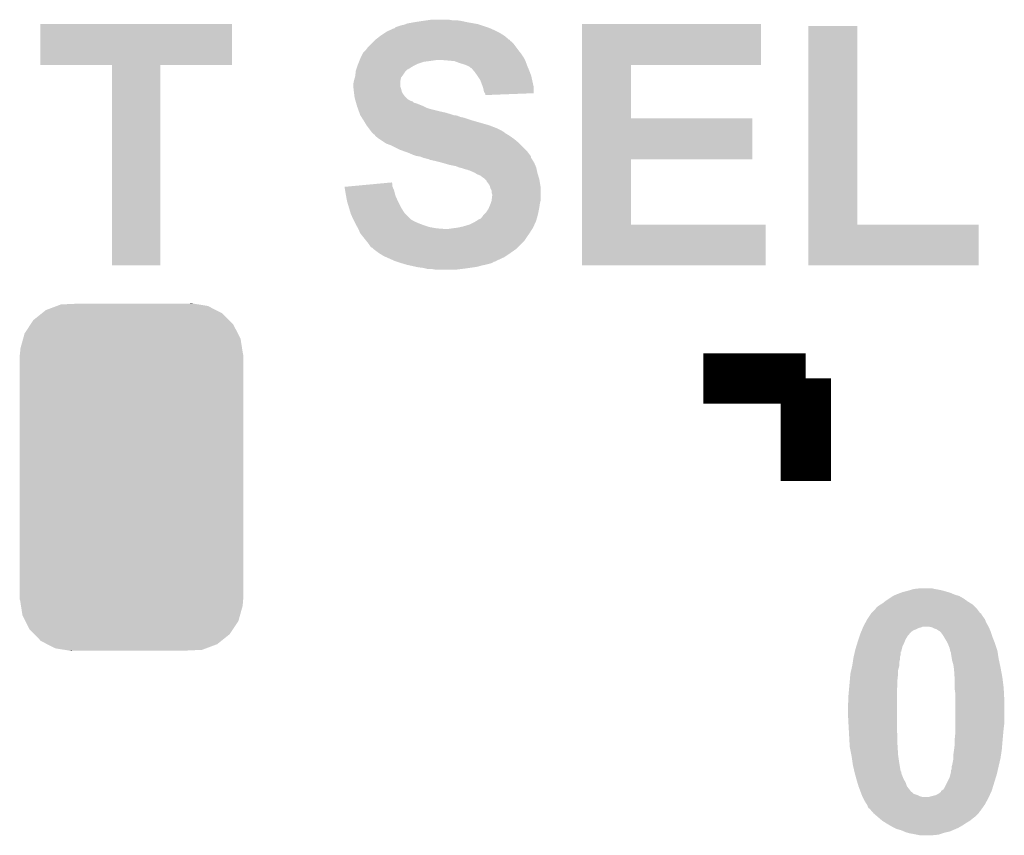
# Model space of a CAD drawing. Extents: x -1.3 to 24.2, y -3.9 to 53.4.
# Tile 22 of 45: x 7.5 to 11.5, y 19.7 to 23. Entities that reach past the tile are written whole.
import ezdxf

# ---------------------------------------------------------------- set-up
doc = ezdxf.new("R2010")
doc.units = 0
doc.layers.get('0').update_dxf_attribs({"linetype": 'CONTINUOUS'})
doc.layers.add('LTE_IOT_24_CLICK_V101_GTO', color=11, linetype='CONTINUOUS')
doc.layers.add('LTE_IOT_24_CLICK_V101_GTS', color=8, linetype='CONTINUOUS')

# ---------------------------------------------------------------- blocks, each defined once
blk = doc.blocks.new('CUSTOM_172')
for points in [[(-0.346054, 0.675314), (-0.301568, 0.692038), (0.3409, 0.675314), (0.308224, 0.692038)], [(-0.301568, 0.692038), (-0.285532, 0.698066), (0.308224, 0.692038), (0.27075, 0.698066)], [(-0.285532, 0.698066), (-0.220944, 0.70104), (0.27075, 0.698066), (0.25226, 0.70104)], [(0.220944, 0.70104), (0.244388, 0.702306), (0.25226, 0.70104), (0.244388, 0.702306)], [(-0.396604, 0.634998), (-0.362024, 0.662578), (0.39329, 0.634998), (0.365782, 0.662578)], [(-0.362024, 0.662578), (-0.346054, 0.675314), (0.365782, 0.662578), (0.3409, 0.675314)], [(-0.432252, 0.581054), (-0.408632, 0.616798), (0.42962, 0.581054), (0.411442, 0.616798)], [(-0.408632, 0.616798), (-0.396604, 0.634998), (0.411442, 0.616798), (0.39329, 0.634998)], [(-0.449518, 0.518744), (-0.438318, 0.559164), (0.447144, 0.518744), (0.44075, 0.559164)], [(-0.438318, 0.559164), (-0.432252, 0.581054), (0.44075, 0.559164), (0.42962, 0.581054)], [(-0.45085, 0.4953), (-0.449518, 0.518744), (0.45085, 0.4953), (0.447144, 0.518744)], [(-0.45212, -0.4953), (-0.45212, 0.4953), (0.45212, -0.4953), (0.45212, 0.4953)], [(-0.447142, -0.51874), (-0.45085, -0.4953), (0.449518, -0.51874), (0.45085, -0.4953)], [(-0.440752, -0.559164), (-0.447142, -0.51874), (0.438316, -0.559164), (0.449518, -0.51874)], [(-0.429622, -0.58105), (-0.440752, -0.559164), (0.432254, -0.58105), (0.438316, -0.559164)], [(-0.411444, -0.616798), (-0.429622, -0.58105), (0.40863, -0.616798), (0.432254, -0.58105)], [(-0.393292, -0.634996), (-0.411444, -0.616798), (0.396606, -0.634996), (0.40863, -0.616798)], [(-0.365784, -0.662578), (-0.393292, -0.634996), (0.362022, -0.662578), (0.396606, -0.634996)], [(-0.340906, -0.675312), (-0.365784, -0.662578), (0.346056, -0.675312), (0.362022, -0.662578)], [(-0.308228, -0.69204), (-0.340906, -0.675312), (0.301562, -0.69204), (0.346056, -0.675312)], [(-0.270764, -0.698066), (-0.308228, -0.69204), (0.285534, -0.698066), (0.301562, -0.69204)], [(-0.252274, -0.70104), (-0.270764, -0.698066), (0.220944, -0.70104), (0.285534, -0.698066)], [(-0.244392, -0.702308), (-0.252274, -0.70104), (-0.244392, -0.702308), (-0.220944, -0.70104)]]:
    blk.add_solid(points)

msp = doc.modelspace()

# ---------------------------------------------------------------- linework, layer by layer
at = {"layer": 'LTE_IOT_24_CLICK_V101_GTO', "const_width": 0.2032}
for points in [[(10.2362, 21.5138), (10.65022, 21.5138)], [(10.65022, 21.09978), (10.65022, 21.5138)]]:
    msp.add_lwpolyline(points, dxfattribs=at)
at = {"layer": 'LTE_IOT_24_CLICK_V101_GTO'}
for points in [[(7.5565, 22.781284), (7.556522, 22.946336), (8.331176, 22.781284), (8.3312, 22.946336)], [(7.556522, 22.946336), (7.556524, 22.94636), (8.3312, 22.946336), (7.556524, 22.94636)], [(8.967216, 22.92096), (8.983984, 22.92858), (9.39292, 22.92096), (9.375774, 22.92858)], [(8.983984, 22.92858), (8.986526, 22.928586), (9.375774, 22.92858), (9.37576, 22.928586)], [(8.986526, 22.928586), (8.98906, 22.93112), (9.37576, 22.928586), (9.370058, 22.93112)], [(8.98906, 22.93112), (8.991604, 22.93366), (9.370058, 22.93112), (9.362438, 22.93366)], [(8.991604, 22.93366), (9.014462, 22.94128), (9.362438, 22.93366), (9.339578, 22.94128)], [(9.014462, 22.94128), (9.027162, 22.943822), (9.339578, 22.94128), (9.331952, 22.943822)], [(9.027162, 22.943822), (9.033504, 22.946358), (9.331952, 22.943822), (9.324342, 22.946358)], [(9.033504, 22.946358), (9.039862, 22.9489), (9.324342, 22.946358), (9.309942, 22.9489)], [(9.039862, 22.9489), (9.0678, 22.95398), (9.309942, 22.9489), (9.28116, 22.95398)], [(9.0678, 22.95398), (9.10082, 22.95906), (9.28116, 22.95398), (9.258298, 22.95906)], [(9.10082, 22.95906), (9.1186, 22.9616), (9.258298, 22.95906), (9.24052, 22.9616)], [(9.1186, 22.9616), (9.136382, 22.96414), (9.222742, 22.9616), (9.207498, 22.96414)], [(9.745998, 22.78126), (9.746002, 22.946336), (10.469856, 22.78126), (10.46988, 22.946336)], [(9.746002, 22.946336), (9.746004, 22.94636), (10.46988, 22.946336), (9.746004, 22.94636)], [(10.660384, 22.1361), (10.660402, 22.938716), (10.858524, 22.1361), (10.8585, 22.938716)], [(10.660402, 22.938716), (10.660404, 22.93874), (10.8585, 22.938716), (10.660404, 22.93874)], [(8.910322, 22.88286), (8.929914, 22.8981), (9.451344, 22.88286), (9.433562, 22.8981)], [(8.929914, 22.8981), (8.93318, 22.90064), (9.433562, 22.8981), (9.429498, 22.90064)], [(8.93318, 22.90064), (8.948418, 22.9108), (9.429498, 22.90064), (9.413238, 22.9108)], [(8.948418, 22.9108), (8.956038, 22.91588), (9.413238, 22.9108), (9.40308, 22.91588)], [(8.956038, 22.91588), (8.967216, 22.92096), (9.40308, 22.91588), (9.39292, 22.92096)], [(8.87222, 22.842222), (8.879842, 22.85238), (9.487534, 22.842222), (9.479916, 22.85238)], [(8.879842, 22.85238), (8.89762, 22.870158), (9.479916, 22.85238), (9.46658, 22.870158)], [(8.89762, 22.870158), (8.9027, 22.875238), (9.46658, 22.870158), (9.461498, 22.875238)], [(8.9027, 22.875238), (8.905242, 22.87778), (9.461498, 22.875238), (9.456426, 22.87778)], [(8.905242, 22.87778), (8.910306, 22.882844), (9.456426, 22.87778), (9.453886, 22.882844)], [(8.910306, 22.882844), (8.910322, 22.88286), (9.453886, 22.882844), (9.451344, 22.88286)], [(8.847328, 22.80158), (8.84936, 22.80666), (9.51484, 22.80158), (9.5123, 22.80666)], [(8.84936, 22.80666), (8.851898, 22.811738), (9.5123, 22.80666), (9.50976, 22.811738)], [(8.851898, 22.811738), (8.859522, 22.82698), (9.50976, 22.811738), (9.4996, 22.82698)], [(8.859522, 22.82698), (8.862062, 22.832058), (9.4996, 22.82698), (9.495538, 22.832058)], [(8.862062, 22.832058), (8.869678, 22.83968), (9.495538, 22.832058), (9.48944, 22.83968)], [(8.869678, 22.83968), (8.87222, 22.842222), (9.48944, 22.83968), (9.487534, 22.842222)], [(7.846036, 22.78126), (7.5565, 22.781284), (8.331176, 22.78126), (8.331176, 22.781284)], [(7.846038, 22.781236), (7.846036, 22.78126), (8.04164, 22.781236), (8.331176, 22.78126)], [(7.84606, 21.971024), (7.846038, 22.781236), (8.041616, 21.971024), (8.04164, 22.781236)], [(8.833274, 22.76348), (8.837506, 22.77618), (9.042398, 22.76348), (9.062722, 22.77618)], [(8.837506, 22.77618), (8.8392, 22.78126), (9.062722, 22.77618), (9.07288, 22.78126)], [(8.8392, 22.78126), (8.841232, 22.78634), (9.07288, 22.78126), (9.08304, 22.78634)], [(8.841232, 22.78634), (8.844278, 22.793958), (9.08304, 22.78634), (9.105898, 22.793958)], [(8.844278, 22.793958), (8.845296, 22.7965), (9.105898, 22.793958), (9.12622, 22.7965)], [(8.845296, 22.7965), (8.847328, 22.80158), (9.12622, 22.7965), (9.16178, 22.80158)], [(9.20496, 22.79904), (9.174482, 22.80158), (9.51611, 22.79904), (9.51484, 22.80158)], [(9.230358, 22.7965), (9.20496, 22.79904), (9.51738, 22.7965), (9.51611, 22.79904)], [(9.25068, 22.78888), (9.230358, 22.7965), (9.520238, 22.78888), (9.51738, 22.7965)], [(9.26846, 22.783802), (9.25068, 22.78888), (9.522142, 22.783802), (9.520238, 22.78888)], [(9.28116, 22.77872), (9.26846, 22.783802), (9.524048, 22.77872), (9.522142, 22.783802)], [(9.28624, 22.77618), (9.28116, 22.77872), (9.525, 22.77618), (9.524048, 22.77872)], [(9.291316, 22.773642), (9.28624, 22.77618), (9.526088, 22.773642), (9.525, 22.77618)], [(9.296394, 22.768566), (9.291316, 22.773642), (9.528264, 22.768566), (9.526088, 22.773642)], [(9.298934, 22.76856), (9.296394, 22.768566), (9.528266, 22.76856), (9.528264, 22.768566)], [(9.307406, 22.7584), (9.298934, 22.76856), (9.53262, 22.7584), (9.528266, 22.76856)], [(9.745994, 22.56536), (9.745998, 22.781236), (9.944124, 22.56536), (9.9441, 22.781236)], [(9.745998, 22.781236), (9.745998, 22.78126), (9.9441, 22.781236), (10.469856, 22.78126)], [(8.82396, 22.71776), (8.827588, 22.73046), (9.01192, 22.71776), (9.014458, 22.73046)], [(8.827588, 22.73046), (8.82904, 22.735542), (9.014458, 22.73046), (9.01827, 22.735542)], [(8.82904, 22.735542), (8.829604, 22.74062), (9.01827, 22.735542), (9.02208, 22.74062)], [(8.829604, 22.74062), (8.831298, 22.75586), (9.02208, 22.74062), (9.03224, 22.75586)], [(8.831298, 22.75586), (8.831582, 22.758402), (9.03224, 22.75586), (9.034782, 22.758402)], [(8.831582, 22.758402), (8.833272, 22.763474), (9.034782, 22.758402), (9.039854, 22.763474)], [(8.833272, 22.763474), (8.833274, 22.76348), (9.039854, 22.763474), (9.042398, 22.76348)], [(9.31164, 22.75332), (9.307406, 22.7584), (9.534526, 22.75332), (9.53262, 22.7584)], [(9.322528, 22.738078), (9.31164, 22.75332), (9.54024, 22.738078), (9.534526, 22.75332)], [(9.32434, 22.73554), (9.322528, 22.738078), (9.540804, 22.73554), (9.54024, 22.738078)], [(9.334498, 22.720302), (9.32434, 22.73554), (9.544192, 22.720302), (9.540804, 22.73554)], [(8.82142, 22.705062), (8.823958, 22.717758), (9.011922, 22.705062), (9.01192, 22.717758)], [(8.82142, 22.692362), (8.82142, 22.705062), (9.011922, 22.692362), (9.011922, 22.705062)], [(8.821422, 22.692358), (8.82142, 22.692362), (9.011922, 22.692358), (9.011922, 22.692362)], [(8.822268, 22.68474), (8.821422, 22.692358), (9.014458, 22.68474), (9.011922, 22.692358)], [(8.823958, 22.717758), (8.82396, 22.71776), (9.01192, 22.717758), (9.01192, 22.71776)], [(9.34212, 22.69998), (9.334498, 22.720302), (9.548708, 22.69998), (9.544192, 22.720302)], [(9.34466, 22.692358), (9.34212, 22.69998), (9.5504, 22.692358), (9.548708, 22.69998)], [(9.347198, 22.68474), (9.34466, 22.692358), (9.550392, 22.68474), (9.5504, 22.692358)], [(8.823396, 22.674578), (8.822268, 22.68474), (9.017, 22.674578), (9.014458, 22.68474)], [(8.82396, 22.6695), (8.823396, 22.674578), (9.019542, 22.6695), (9.017, 22.674578)], [(8.824596, 22.664422), (8.82396, 22.6695), (9.022082, 22.664422), (9.019542, 22.6695)], [(8.825866, 22.65426), (8.824596, 22.664422), (9.029702, 22.65426), (9.022082, 22.664422)], [(8.8265, 22.649182), (8.825866, 22.65426), (9.03478, 22.649182), (9.029702, 22.65426)], [(8.827954, 22.6441), (8.8265, 22.649182), (9.03986, 22.6441), (9.03478, 22.649182)], [(9.349738, 22.67204), (9.347198, 22.68474), (9.55038, 22.67204), (9.550392, 22.68474)], [(9.353128, 22.66696), (9.349738, 22.67204), (9.550376, 22.66696), (9.55038, 22.67204)], [(9.354816, 22.664426), (9.353128, 22.66696), (9.485138, 22.664426), (9.550376, 22.66696)], [(9.35482, 22.659364), (9.354816, 22.664426), (9.35482, 22.659364), (9.485138, 22.664426)], [(8.829404, 22.63902), (8.827954, 22.6441), (9.047482, 22.63902), (9.03986, 22.6441)], [(8.83013, 22.63648), (8.829404, 22.63902), (9.052562, 22.63648), (9.047482, 22.63902)], [(8.830858, 22.633936), (8.83013, 22.63648), (9.06018, 22.633936), (9.052562, 22.63648)], [(8.832308, 22.628858), (8.830858, 22.633936), (9.065266, 22.628858), (9.06018, 22.633936)], [(8.833034, 22.626318), (8.832308, 22.628858), (9.075422, 22.626318), (9.065266, 22.628858)], [(8.835938, 22.61616), (8.833034, 22.626318), (9.10082, 22.61616), (9.075422, 22.626318)], [(8.836662, 22.61362), (8.835938, 22.61616), (9.105902, 22.61362), (9.10082, 22.61616)], [(8.838476, 22.60854), (8.836662, 22.61362), (9.116062, 22.60854), (9.105902, 22.61362)], [(8.84029, 22.603462), (8.838476, 22.60854), (9.1313, 22.603462), (9.116062, 22.60854)], [(8.843918, 22.5933), (8.84029, 22.603462), (9.17194, 22.5933), (9.1313, 22.603462)], [(8.845732, 22.58822), (8.843918, 22.5933), (9.194798, 22.58822), (9.17194, 22.5933)], [(8.848454, 22.5806), (8.845732, 22.58822), (9.2202, 22.5806), (9.194798, 22.58822)], [(8.84936, 22.57806), (8.848454, 22.5806), (9.227824, 22.57806), (9.2202, 22.5806)], [(8.84936, 22.578058), (8.84936, 22.57806), (9.23291, 22.578058), (9.232902, 22.57806)], [(8.850978, 22.575518), (8.84936, 22.578058), (9.243062, 22.575518), (9.23291, 22.578058)], [(8.85421, 22.57044), (8.850978, 22.575518), (9.255762, 22.57044), (9.243062, 22.575518)], [(8.855826, 22.567898), (8.85421, 22.57044), (9.26846, 22.567898), (9.255762, 22.57044)], [(8.862292, 22.55774), (8.855826, 22.567898), (9.29894, 22.55774), (9.26846, 22.567898)], [(8.86714, 22.55012), (8.862292, 22.55774), (9.325614, 22.55012), (9.29894, 22.55774)], [(8.874758, 22.537422), (8.86714, 22.55012), (9.37006, 22.537422), (9.325614, 22.55012)], [(8.884286, 22.52472), (8.874758, 22.537422), (9.40308, 22.52472), (9.37006, 22.537422)], [(9.74599, 22.40026), (9.745994, 22.565336), (10.434296, 22.40026), (10.43432, 22.565336)], [(9.745994, 22.565336), (9.745994, 22.56536), (10.43432, 22.565336), (9.944124, 22.56536)], [(8.890002, 22.5171), (8.884286, 22.52472), (9.418318, 22.5171), (9.40308, 22.52472)], [(8.895718, 22.50948), (8.890002, 22.5171), (9.431022, 22.50948), (9.418318, 22.5171)], [(8.895736, 22.509456), (8.895718, 22.50948), (9.43356, 22.509456), (9.431022, 22.50948)], [(8.89762, 22.506942), (8.895736, 22.509456), (9.433568, 22.506942), (9.43356, 22.509456)], [(8.897626, 22.506938), (8.89762, 22.506942), (9.433568, 22.506938), (9.433568, 22.506942)], [(8.902702, 22.501862), (8.897626, 22.506938), (9.441176, 22.501862), (9.433568, 22.506938)], [(8.902706, 22.50186), (8.902702, 22.501862), (9.441178, 22.50186), (9.441176, 22.501862)], [(8.907774, 22.49932), (8.902706, 22.50186), (9.445414, 22.49932), (9.441178, 22.50186)], [(8.910318, 22.494244), (8.907774, 22.49932), (9.453878, 22.494244), (9.445414, 22.49932)], [(8.910322, 22.494242), (8.910318, 22.494244), (9.45388, 22.494242), (9.453878, 22.494244)], [(8.92302, 22.48408), (8.910322, 22.494242), (9.468106, 22.48408), (9.45388, 22.494242)], [(8.926832, 22.48154), (8.92302, 22.48408), (9.47166, 22.48154), (9.468106, 22.48408)], [(8.945878, 22.468842), (8.926832, 22.48154), (9.486898, 22.468842), (9.47166, 22.48154)], [(8.953498, 22.463762), (8.945878, 22.468842), (9.491978, 22.463762), (9.486898, 22.468842)], [(8.97382, 22.45614), (8.953498, 22.463762), (9.4996, 22.45614), (9.491978, 22.463762)], [(9.00938, 22.43836), (8.97382, 22.45614), (9.51738, 22.43836), (9.4996, 22.45614)], [(9.030722, 22.430738), (9.00938, 22.43836), (9.525, 22.430738), (9.51738, 22.43836)], [(9.04494, 22.42566), (9.030722, 22.430738), (9.52881, 22.42566), (9.525, 22.430738)], [(9.062722, 22.41804), (9.04494, 22.42566), (9.534524, 22.41804), (9.52881, 22.42566)], [(9.077958, 22.412962), (9.062722, 22.41804), (9.538332, 22.412962), (9.534524, 22.41804)], [(9.093198, 22.41042), (9.077958, 22.412962), (9.54024, 22.41042), (9.538332, 22.412962)], [(9.093204, 22.410418), (9.093198, 22.41042), (9.54024, 22.410418), (9.54024, 22.41042)], [(9.105898, 22.405342), (9.093204, 22.410418), (9.540244, 22.405342), (9.54024, 22.410418)], [(9.10593, 22.405334), (9.105898, 22.405342), (9.540244, 22.405334), (9.540244, 22.405342)], [(9.126218, 22.400262), (9.10593, 22.405334), (9.543628, 22.400262), (9.540244, 22.405334)], [(9.131296, 22.397722), (9.126218, 22.400262), (9.54532, 22.397722), (9.543628, 22.400262)], [(9.131298, 22.39772), (9.131296, 22.397722), (9.545322, 22.39772), (9.54532, 22.397722)], [(9.15416, 22.39264), (9.131298, 22.39772), (9.54837, 22.39264), (9.545322, 22.39772)], [(9.17448, 22.38756), (9.15416, 22.39264), (9.551416, 22.38756), (9.54837, 22.39264)], [(9.183378, 22.385018), (9.17448, 22.38756), (9.55294, 22.385018), (9.551416, 22.38756)], [(9.21004, 22.3774), (9.183378, 22.385018), (9.556206, 22.3774), (9.55294, 22.385018)], [(9.235438, 22.37232), (9.21004, 22.3774), (9.558382, 22.37232), (9.556206, 22.3774)], [(9.248138, 22.367242), (9.235438, 22.37232), (9.56056, 22.367242), (9.558382, 22.37232)], [(9.745984, 22.1361), (9.74599, 22.400236), (9.944124, 22.1361), (9.9441, 22.400236)], [(9.74599, 22.400236), (9.74599, 22.40026), (9.9441, 22.400236), (10.434296, 22.40026)], [(9.248154, 22.367238), (9.248138, 22.367242), (9.56056, 22.367238), (9.56056, 22.367242)], [(9.2583, 22.364698), (9.248154, 22.367238), (9.561126, 22.364698), (9.56056, 22.367238)], [(9.273542, 22.35962), (9.2583, 22.364698), (9.562254, 22.35962), (9.561126, 22.364698)], [(9.283698, 22.357082), (9.273542, 22.35962), (9.562818, 22.357082), (9.562254, 22.35962)], [(9.288776, 22.354542), (9.283698, 22.357082), (9.563382, 22.354542), (9.562818, 22.357082)], [(9.291316, 22.35454), (9.288776, 22.354542), (9.563384, 22.35454), (9.563382, 22.354542)], [(9.309098, 22.34692), (9.291316, 22.35454), (9.565076, 22.34692), (9.563384, 22.35454)], [(9.313328, 22.344382), (9.309098, 22.34692), (9.56564, 22.344382), (9.565076, 22.34692)], [(9.321798, 22.3393), (9.313328, 22.344382), (9.567166, 22.3393), (9.56564, 22.344382)], [(9.334502, 22.33422), (9.321798, 22.3393), (9.56869, 22.33422), (9.567166, 22.3393)], [(9.34466, 22.3266), (9.334502, 22.33422), (9.570976, 22.3266), (9.56869, 22.33422)], [(8.785882, 22.288498), (8.813096, 22.291036), (8.97999, 22.288498), (8.978902, 22.291036)], [(8.813096, 22.291036), (8.922042, 22.301196), (8.978902, 22.291036), (8.9789, 22.301196)], [(8.922042, 22.301196), (8.976366, 22.306262), (8.9789, 22.301196), (8.976366, 22.306262)], [(9.35228, 22.32152), (9.34466, 22.3266), (9.5725, 22.32152), (9.570976, 22.3266)], [(9.35482, 22.31898), (9.35228, 22.32152), (9.57326, 22.31898), (9.5725, 22.32152)], [(9.359894, 22.313906), (9.35482, 22.31898), (9.574106, 22.313906), (9.57326, 22.31898)], [(9.3599, 22.311362), (9.359894, 22.313906), (9.57453, 22.311362), (9.574106, 22.313906)], [(9.36752, 22.3012), (9.3599, 22.311362), (9.576224, 22.3012), (9.57453, 22.311362)], [(9.372598, 22.293584), (9.36752, 22.3012), (9.577494, 22.293584), (9.576224, 22.3012)], [(9.37387, 22.288498), (9.372598, 22.293584), (9.57834, 22.288498), (9.577494, 22.293584)], [(8.788412, 22.273258), (8.785882, 22.288498), (8.98652, 22.273258), (8.97999, 22.288498)], [(8.79094, 22.25802), (8.788412, 22.273258), (8.99033, 22.25802), (8.98652, 22.273258)], [(8.791864, 22.252938), (8.79094, 22.25802), (8.9916, 22.252938), (8.99033, 22.25802)], [(8.79602, 22.23008), (8.791864, 22.252938), (9.00176, 22.23008), (8.9916, 22.252938)], [(9.375138, 22.283422), (9.37387, 22.288498), (9.57834, 22.283422), (9.57834, 22.288498)], [(9.380218, 22.273264), (9.375138, 22.283422), (9.57834, 22.273264), (9.57834, 22.283422)], [(9.38022, 22.265644), (9.380218, 22.273264), (9.57834, 22.265644), (9.57834, 22.273264)], [(9.382758, 22.258022), (9.38022, 22.265644), (9.57834, 22.258022), (9.57834, 22.265644)], [(9.38022, 22.232622), (9.38276, 22.252942), (9.57834, 22.232622), (9.57834, 22.252942)], [(9.38276, 22.252942), (9.382758, 22.258022), (9.57834, 22.252942), (9.57834, 22.258022)], [(8.80364, 22.204682), (8.79602, 22.23008), (9.01446, 22.204682), (9.00176, 22.23008)], [(9.369698, 22.204682), (9.37514, 22.21738), (9.57326, 22.204682), (9.575074, 22.21738)], [(9.37514, 22.21738), (9.376832, 22.222458), (9.575074, 22.21738), (9.5758, 22.222458)], [(9.376832, 22.222458), (9.380218, 22.232618), (9.5758, 22.222458), (9.57834, 22.232618)], [(9.380218, 22.232618), (9.38022, 22.232622), (9.57834, 22.232618), (9.57834, 22.232622)], [(8.809736, 22.184358), (8.80364, 22.204682), (9.027162, 22.184358), (9.01446, 22.204682)], [(8.811258, 22.17928), (8.809736, 22.184358), (9.03224, 22.17928), (9.027162, 22.184358)], [(8.82142, 22.15642), (8.811258, 22.17928), (9.0551, 22.15642), (9.03224, 22.17928)], [(9.34212, 22.16658), (9.347202, 22.174202), (9.564716, 22.16658), (9.566794, 22.174202)], [(9.347202, 22.174202), (9.35228, 22.17928), (9.566794, 22.174202), (9.56818, 22.17928)], [(9.35228, 22.17928), (9.35736, 22.18436), (9.56818, 22.17928), (9.569194, 22.18436)], [(9.35736, 22.18436), (9.36752, 22.199598), (9.569194, 22.18436), (9.572242, 22.199598)], [(9.36752, 22.199598), (9.369698, 22.204682), (9.572242, 22.199598), (9.57326, 22.204682)], [(8.821422, 22.156418), (8.82142, 22.15642), (9.055102, 22.156418), (9.0551, 22.15642)], [(8.82523, 22.1488), (8.821422, 22.156418), (9.067802, 22.1488), (9.055102, 22.156418)], [(8.82904, 22.14118), (8.82523, 22.1488), (9.08558, 22.14118), (9.067802, 22.1488)], [(8.83158, 22.1361), (8.82904, 22.14118), (9.099128, 22.1361), (9.08558, 22.14118)], [(8.833032, 22.13356), (8.83158, 22.1361), (9.1059, 22.13356), (9.099128, 22.1361)], [(8.837388, 22.12594), (8.833032, 22.13356), (9.12876, 22.12594), (9.1059, 22.13356)], [(9.265918, 22.12848), (9.29132, 22.1361), (9.550166, 22.12848), (9.553632, 22.1361)], [(9.29132, 22.1361), (9.311638, 22.14626), (9.553632, 22.1361), (9.55825, 22.14626)], [(9.311638, 22.14626), (9.319764, 22.151338), (9.55825, 22.14626), (9.56056, 22.151338)], [(9.319764, 22.151338), (9.331962, 22.15896), (9.56056, 22.151338), (9.562638, 22.15896)], [(9.331962, 22.15896), (9.334506, 22.158966), (9.562638, 22.15896), (9.56264, 22.158966)], [(9.334506, 22.158966), (9.34212, 22.16658), (9.56264, 22.158966), (9.564716, 22.16658)], [(9.74598, 21.971024), (9.745984, 22.136076), (10.487636, 21.971024), (10.48766, 22.136076)], [(9.745984, 22.136076), (9.745984, 22.1361), (10.48766, 22.136076), (9.944124, 22.1361)], [(10.66038, 21.971024), (10.660384, 22.136076), (11.348696, 21.971024), (11.34872, 22.136076)], [(10.660384, 22.136076), (10.660384, 22.1361), (11.34872, 22.136076), (10.858524, 22.1361)], [(8.84029, 22.12086), (8.837388, 22.12594), (9.1567, 22.12086), (9.12876, 22.12594)], [(8.84174, 22.118322), (8.84029, 22.12086), (9.189694, 22.118322), (9.1567, 22.12086)], [(8.841742, 22.11832), (8.84174, 22.118322), (9.189718, 22.11832), (9.189694, 22.118322)], [(8.84936, 22.100542), (8.841742, 22.11832), (9.533312, 22.100542), (9.544624, 22.11832)], [(8.853428, 22.095458), (8.84936, 22.100542), (9.530078, 22.095458), (9.533312, 22.100542)], [(8.855458, 22.09292), (8.853428, 22.095458), (9.52754, 22.09292), (9.530078, 22.095458)], [(8.873746, 22.070058), (8.855458, 22.09292), (9.512298, 22.070058), (9.52754, 22.09292)], [(9.20496, 22.11832), (9.22274, 22.12086), (9.544624, 22.11832), (9.54624, 22.12086)], [(9.22274, 22.12086), (9.243058, 22.1234), (9.54624, 22.12086), (9.547858, 22.1234)], [(9.243058, 22.1234), (9.265918, 22.12848), (9.547858, 22.1234), (9.550166, 22.12848)], [(8.87984, 22.06244), (8.873746, 22.070058), (9.50468, 22.06244), (9.512298, 22.070058)], [(8.88746, 22.05228), (8.87984, 22.06244), (9.49452, 22.05228), (9.50468, 22.06244)], [(8.892542, 22.044664), (8.88746, 22.05228), (9.486904, 22.044664), (9.49452, 22.05228)], [(8.897616, 22.042122), (8.892542, 22.044664), (9.484362, 22.042122), (9.486904, 22.044664)], [(8.9027, 22.037042), (8.897616, 22.042122), (9.479282, 22.037042), (9.484362, 22.042122)], [(8.902704, 22.03704), (8.9027, 22.037042), (9.47928, 22.03704), (9.479282, 22.037042)], [(8.923022, 22.0218), (8.902704, 22.03704), (9.457508, 22.0218), (9.47928, 22.03704)], [(8.927088, 22.01926), (8.923022, 22.0218), (9.45388, 22.01926), (9.457508, 22.0218)], [(8.94334, 22.009102), (8.927088, 22.01926), (9.438644, 22.009102), (9.45388, 22.01926)], [(8.041616, 21.971), (7.84606, 21.971024), (8.041616, 21.971), (8.041616, 21.971024)], [(8.954774, 22.00402), (8.94334, 22.009102), (9.431022, 22.00402), (9.438644, 22.009102)], [(8.989062, 21.98878), (8.954774, 22.00402), (9.398006, 21.98878), (9.431022, 22.00402)], [(8.989068, 21.988778), (8.989062, 21.98878), (9.398002, 21.988778), (9.398006, 21.98878)], [(8.996682, 21.98624), (8.989068, 21.988778), (9.395456, 21.98624), (9.398002, 21.988778)], [(8.996694, 21.986236), (8.996682, 21.98624), (9.390374, 21.986236), (9.395456, 21.98624)], [(9.01192, 21.98116), (8.996694, 21.986236), (9.382762, 21.98116), (9.390374, 21.986236)], [(9.020382, 21.978622), (9.01192, 21.98116), (9.37514, 21.978622), (9.382762, 21.98116)], [(9.037322, 21.97354), (9.020382, 21.978622), (9.35482, 21.97354), (9.37514, 21.978622)], [(9.048752, 21.971), (9.037322, 21.97354), (9.34212, 21.971), (9.35482, 21.97354)], [(9.071612, 21.96592), (9.048752, 21.971), (9.32434, 21.96592), (9.34212, 21.971)], [(10.487636, 21.971), (9.74598, 21.971024), (10.487636, 21.971), (10.487636, 21.971024)], [(11.348696, 21.971), (10.66038, 21.971024), (11.348696, 21.971), (11.348696, 21.971024)], [(9.083042, 21.96338), (9.071612, 21.96592), (9.3091, 21.96338), (9.32434, 21.96592)], [(9.103358, 21.96084), (9.083042, 21.96338), (9.29132, 21.96084), (9.3091, 21.96338)], [(9.113518, 21.9583), (9.103358, 21.96084), (9.27354, 21.9583), (9.29132, 21.96084)], [(9.123678, 21.95576), (9.113518, 21.9583), (9.253218, 21.95576), (9.27354, 21.9583)], [(9.156698, 21.95322), (9.141458, 21.95576), (9.232898, 21.95322), (9.253218, 21.95576)], [(11.061698, 20.65528), (11.070166, 20.65782), (11.207752, 20.65528), (11.19886, 20.65782)], [(11.070166, 20.65782), (11.078634, 20.66036), (11.19886, 20.65782), (11.18616, 20.66036)], [(11.078634, 20.66036), (11.087102, 20.6629), (11.18616, 20.66036), (11.17092, 20.6629)], [(11.087102, 20.6629), (11.109962, 20.66544), (11.17092, 20.6629), (11.160758, 20.66544)], [(10.9728, 20.61464), (10.988038, 20.6248), (11.301986, 20.61464), (11.287762, 20.6248)], [(10.988038, 20.6248), (11.003278, 20.63496), (11.287762, 20.6248), (11.269982, 20.63496)], [(11.003278, 20.63496), (11.015126, 20.640038), (11.269982, 20.63496), (11.2522, 20.640038)], [(11.015126, 20.640038), (11.02106, 20.64258), (11.2522, 20.640038), (11.246272, 20.64258)], [(11.02106, 20.64258), (11.034608, 20.64766), (11.246272, 20.64258), (11.234422, 20.64766)], [(11.034608, 20.64766), (11.041382, 20.6502), (11.234422, 20.64766), (11.225532, 20.6502)], [(11.041382, 20.6502), (11.061698, 20.65528), (11.225532, 20.6502), (11.207752, 20.65528)], [(10.914382, 20.563842), (10.92962, 20.579082), (11.35635, 20.563842), (11.34491, 20.579082)], [(10.92962, 20.579082), (10.933426, 20.584158), (11.34491, 20.579082), (11.3411, 20.584158)], [(10.933426, 20.584158), (10.937242, 20.589242), (11.3411, 20.584158), (11.336018, 20.589242)], [(10.937242, 20.589242), (10.947402, 20.596862), (11.336018, 20.589242), (11.328398, 20.596862)], [(10.947402, 20.596862), (10.951628, 20.599398), (11.328398, 20.596862), (11.325862, 20.599398)], [(10.951628, 20.599398), (10.9601, 20.60448), (11.325862, 20.599398), (11.317732, 20.60448)], [(10.9601, 20.60448), (10.969624, 20.6121), (11.317732, 20.60448), (11.30554, 20.6121)], [(10.969624, 20.6121), (10.9728, 20.61464), (11.30554, 20.6121), (11.301986, 20.61464)], [(10.89221, 20.528278), (10.89914, 20.54098), (11.3792, 20.528278), (11.374122, 20.54098)], [(10.89914, 20.540982), (10.905912, 20.55114), (11.37412, 20.540982), (11.3665, 20.55114)], [(10.89914, 20.54098), (10.89914, 20.540982), (11.374122, 20.54098), (11.37412, 20.540982)], [(10.905912, 20.55114), (10.910992, 20.558758), (11.3665, 20.55114), (11.361422, 20.558758)], [(10.910992, 20.558758), (10.914368, 20.563824), (11.361422, 20.558758), (11.358886, 20.563824)], [(10.914368, 20.563824), (10.91438, 20.56384), (11.358886, 20.563824), (11.35635, 20.56384)], [(10.91438, 20.56384), (10.914382, 20.563842), (11.35635, 20.56384), (11.35635, 20.563842)], [(10.87649, 20.49526), (10.878608, 20.50034), (11.08456, 20.49526), (11.09726, 20.50034)], [(10.878608, 20.50034), (10.880724, 20.505422), (11.09726, 20.50034), (11.107422, 20.505422)], [(10.880724, 20.505422), (10.881782, 20.50796), (11.107422, 20.505422), (11.117582, 20.50796)], [(10.881782, 20.50796), (10.88284, 20.5105), (11.117582, 20.50796), (11.122664, 20.5105)], [(10.88284, 20.5105), (10.8839, 20.513042), (11.38936, 20.5105), (11.387908, 20.513042)], [(10.8839, 20.513042), (10.89221, 20.528278), (11.387908, 20.513042), (11.3792, 20.528278)], [(11.160762, 20.507958), (11.148062, 20.5105), (11.39045, 20.507958), (11.38936, 20.5105)], [(11.170922, 20.50288), (11.160762, 20.507958), (11.392626, 20.50288), (11.39045, 20.507958)], [(11.178544, 20.500338), (11.170922, 20.50288), (11.393716, 20.500338), (11.392626, 20.50288)], [(11.186162, 20.49526), (11.178544, 20.500338), (11.395892, 20.49526), (11.393716, 20.500338)], [(10.86104, 20.45208), (10.86358, 20.459702), (11.05103, 20.45208), (11.05408, 20.459702)], [(10.86358, 20.459702), (10.867814, 20.472402), (11.05408, 20.459702), (11.061702, 20.472402)], [(10.867814, 20.472402), (10.869506, 20.47748), (11.061702, 20.472402), (11.06678, 20.47748)], [(10.869506, 20.47748), (10.8712, 20.482558), (11.06678, 20.47748), (11.070164, 20.482558)], [(10.8712, 20.482558), (10.872258, 20.485102), (11.070164, 20.482558), (11.071862, 20.485102)], [(10.872258, 20.485102), (10.873316, 20.48764), (11.071862, 20.485102), (11.074402, 20.48764)], [(10.873316, 20.48764), (10.87649, 20.49526), (11.074402, 20.48764), (11.08456, 20.49526)], [(11.191238, 20.49272), (11.186162, 20.49526), (11.39698, 20.49272), (11.395892, 20.49526)], [(11.19124, 20.492718), (11.191238, 20.49272), (11.396982, 20.492718), (11.39698, 20.49272)], [(11.19632, 20.487638), (11.19124, 20.492718), (11.398674, 20.487638), (11.396982, 20.492718)], [(11.203942, 20.477478), (11.19632, 20.487638), (11.402062, 20.477478), (11.398674, 20.487638)], [(11.208514, 20.46986), (11.203942, 20.477478), (11.4046, 20.46986), (11.402062, 20.477478)], [(11.21918, 20.45208), (11.208514, 20.46986), (11.411714, 20.45208), (11.4046, 20.46986)], [(10.849122, 20.411442), (10.85088, 20.419058), (11.0363, 20.411442), (11.038204, 20.419058)], [(10.85088, 20.419058), (10.854788, 20.431762), (11.038204, 20.419058), (11.04138, 20.431762)], [(10.854788, 20.431762), (10.859476, 20.447), (11.04138, 20.431762), (11.049, 20.447)], [(10.859476, 20.447), (10.86104, 20.45208), (11.049, 20.447), (11.05103, 20.45208)], [(11.22299, 20.444462), (11.21918, 20.45208), (11.41476, 20.444462), (11.411714, 20.45208)], [(11.2268, 20.43684), (11.22299, 20.444462), (11.417302, 20.43684), (11.41476, 20.444462)], [(11.23188, 20.424138), (11.2268, 20.43684), (11.421536, 20.424138), (11.417302, 20.43684)], [(11.233914, 20.41398), (11.23188, 20.424138), (11.42492, 20.41398), (11.421536, 20.424138)], [(10.842088, 20.378422), (10.84326, 20.38604), (11.03122, 20.378422), (11.03122, 20.38604)], [(10.84326, 20.38604), (10.843846, 20.388582), (11.03122, 20.38604), (11.031222, 20.388582)], [(10.843846, 20.388582), (10.845604, 20.396204), (11.031222, 20.388582), (11.03376, 20.396204)], [(10.845604, 20.396204), (10.848534, 20.4089), (11.03376, 20.396204), (11.033782, 20.4089)], [(10.848534, 20.4089), (10.84854, 20.408922), (11.033782, 20.4089), (11.0363, 20.408922)], [(10.84854, 20.408922), (10.849122, 20.411442), (11.0363, 20.408922), (11.0363, 20.411442)], [(11.234422, 20.411438), (11.233914, 20.41398), (11.425312, 20.411438), (11.42492, 20.41398)], [(11.23696, 20.406356), (11.234422, 20.411438), (11.426094, 20.406356), (11.425312, 20.411438)], [(11.23696, 20.403818), (11.23696, 20.406356), (11.426484, 20.403818), (11.426094, 20.406356)], [(11.24077, 20.38096), (11.23696, 20.403818), (11.43, 20.38096), (11.426484, 20.403818)], [(11.24204, 20.373338), (11.24077, 20.38096), (11.431634, 20.373338), (11.43, 20.38096)], [(10.834076, 20.335244), (10.83818, 20.35302), (11.0236, 20.335244), (11.028678, 20.35302)], [(10.83818, 20.353022), (10.840524, 20.368262), (11.02868, 20.353022), (11.02868, 20.368262)], [(10.83818, 20.35302), (10.83818, 20.353022), (11.028678, 20.35302), (11.02868, 20.353022)], [(10.840524, 20.368262), (10.842088, 20.378422), (11.02868, 20.368262), (11.03122, 20.378422)], [(11.24712, 20.355558), (11.24204, 20.373338), (11.435444, 20.355558), (11.431634, 20.373338)], [(11.248572, 20.3454), (11.24712, 20.355558), (11.43762, 20.3454), (11.435444, 20.355558)], [(11.24966, 20.33778), (11.248572, 20.3454), (11.43905, 20.33778), (11.43762, 20.3454)], [(10.828654, 20.29714), (10.83056, 20.32), (11.02106, 20.29714), (11.023598, 20.32)], [(10.83056, 20.320002), (10.834076, 20.335244), (11.0236, 20.320002), (11.0236, 20.335244)], [(10.83056, 20.32), (10.83056, 20.320002), (11.023598, 20.32), (11.0236, 20.320002)], [(11.251862, 20.30476), (11.24966, 20.33778), (11.44524, 20.30476), (11.43905, 20.33778)], [(11.2522, 20.299682), (11.251862, 20.30476), (11.445876, 20.299682), (11.44524, 20.30476)], [(11.2522, 20.26412), (11.2522, 20.299682), (11.45032, 20.26412), (11.445876, 20.299682)], [(10.824556, 20.25142), (10.826864, 20.276818), (11.01852, 20.25142), (11.02106, 20.276818)], [(10.826864, 20.276818), (10.82802, 20.28952), (11.02106, 20.276818), (11.02106, 20.28952)], [(10.82802, 20.28952), (10.828654, 20.29714), (11.02106, 20.28952), (11.02106, 20.29714)], [(11.2522, 20.25904), (11.2522, 20.26412), (11.450588, 20.25904), (11.45032, 20.26412)], [(10.82294, 20.23364), (10.824556, 20.25142), (11.01852, 20.23364), (11.01852, 20.25142)], [(10.82294, 20.213322), (10.82294, 20.23364), (11.01852, 20.213322), (11.01852, 20.23364)], [(11.25474, 20.241258), (11.2522, 20.25904), (11.451524, 20.241258), (11.450588, 20.25904)], [(11.25474, 20.215862), (11.25474, 20.241258), (11.45286, 20.215862), (11.451524, 20.241258)], [(10.8204, 20.193), (10.82294, 20.213322), (11.01852, 20.193), (11.01852, 20.213322)], [(10.8204, 20.1676), (10.8204, 20.193), (11.01852, 20.1676), (11.01852, 20.193)], [(11.25474, 20.11934), (11.25474, 20.215862), (11.45286, 20.11934), (11.45286, 20.215862)], [(10.82294, 20.1168), (10.8204, 20.1676), (11.01852, 20.1168), (11.01852, 20.1676)], [(10.824494, 20.088862), (10.82294, 20.1168), (11.01852, 20.088862), (11.01852, 20.1168)], [(11.25474, 20.09902), (11.25474, 20.11934), (11.45032, 20.09902), (11.45286, 20.11934)], [(10.82548, 20.07108), (10.824494, 20.088862), (11.02106, 20.07108), (11.01852, 20.088862)], [(10.827598, 20.032978), (10.82548, 20.07108), (11.02106, 20.032978), (11.02106, 20.07108)], [(11.2522, 20.053302), (11.25474, 20.0787), (11.446162, 20.053302), (11.448472, 20.0787)], [(11.25474, 20.0787), (11.25474, 20.09902), (11.448472, 20.0787), (11.45032, 20.09902)], [(10.82802, 20.02536), (10.827598, 20.032978), (11.021538, 20.02536), (11.02106, 20.032978)], [(10.834624, 19.99234), (10.82802, 20.02536), (11.0236, 19.99234), (11.021538, 20.02536)], [(11.24966, 20.01266), (11.2522, 20.03298), (11.4427, 20.01266), (11.444392, 20.03298)], [(11.2522, 20.04314), (11.2522, 20.053302), (11.44524, 20.04314), (11.446162, 20.053302)], [(11.2522, 20.03298), (11.2522, 20.04314), (11.444392, 20.03298), (11.44524, 20.04314)], [(10.83564, 19.987258), (10.834624, 19.99234), (11.024326, 19.987258), (11.0236, 19.99234)], [(10.839996, 19.95678), (10.83564, 19.987258), (11.02868, 19.95678), (11.024326, 19.987258)], [(11.24712, 19.994878), (11.24966, 20.01266), (11.439964, 19.994878), (11.4427, 20.01266)], [(11.24712, 19.97964), (11.24712, 19.994878), (11.43762, 19.97964), (11.439964, 19.994878)], [(10.84072, 19.9517), (10.839996, 19.95678), (11.029528, 19.9517), (11.02868, 19.95678)], [(10.846582, 19.926304), (10.84072, 19.9517), (11.033758, 19.926304), (11.029528, 19.9517)], [(11.239498, 19.933916), (11.2395, 19.944076), (11.427066, 19.933916), (11.429412, 19.944076)], [(11.2395, 19.944076), (11.242038, 19.9517), (11.429412, 19.944076), (11.431172, 19.9517)], [(11.242038, 19.9517), (11.24712, 19.977098), (11.431172, 19.9517), (11.437032, 19.977098)], [(11.24712, 19.977098), (11.24712, 19.97964), (11.437032, 19.977098), (11.43762, 19.97964)], [(10.847168, 19.923766), (10.846582, 19.926304), (11.036294, 19.923766), (11.033758, 19.926304)], [(10.84834, 19.918684), (10.847168, 19.923766), (11.0363, 19.918684), (11.036294, 19.923766)], [(10.84834, 19.91868), (10.84834, 19.918684), (11.036302, 19.91868), (11.0363, 19.918684)], [(10.855268, 19.893278), (10.84834, 19.91868), (11.04646, 19.893278), (11.036302, 19.91868)], [(11.23188, 19.900898), (11.235056, 19.913602), (11.41847, 19.900898), (11.42238, 19.913602)], [(11.235056, 19.913602), (11.23696, 19.921218), (11.42238, 19.913602), (11.424136, 19.921218)], [(11.23696, 19.928836), (11.239498, 19.933916), (11.425894, 19.928836), (11.427066, 19.933916)], [(11.23696, 19.921218), (11.23696, 19.928836), (11.424136, 19.921218), (11.425894, 19.928836)], [(10.85596, 19.89074), (10.855268, 19.893278), (11.047984, 19.89074), (11.04646, 19.893278)], [(10.859008, 19.880582), (10.85596, 19.89074), (11.05408, 19.880582), (11.047984, 19.89074)], [(10.86358, 19.865342), (10.859008, 19.880582), (11.05916, 19.865342), (11.05408, 19.880582)], [(10.86358, 19.865338), (10.86358, 19.865342), (11.059164, 19.865338), (11.05916, 19.865342)], [(10.868342, 19.85264), (10.86358, 19.865338), (11.06932, 19.85264), (11.059164, 19.865338)], [(11.211558, 19.860258), (11.23188, 19.900898), (11.405966, 19.860258), (11.41847, 19.900898)], [(10.87215, 19.842488), (10.868342, 19.85264), (11.076936, 19.842488), (11.06932, 19.85264)], [(10.872154, 19.84248), (10.87215, 19.842488), (11.079474, 19.84248), (11.076936, 19.842488)], [(10.87501, 19.834864), (10.872154, 19.84248), (11.087098, 19.834864), (11.079474, 19.84248)], [(10.876916, 19.82978), (10.87501, 19.834864), (11.102338, 19.82978), (11.087098, 19.834864)], [(10.87882, 19.8247), (10.876916, 19.82978), (11.112498, 19.8247), (11.102338, 19.82978)], [(10.88009, 19.82216), (10.87882, 19.8247), (11.122658, 19.82216), (11.112498, 19.8247)], [(10.88136, 19.81962), (10.88009, 19.82216), (11.38936, 19.81962), (11.390514, 19.82216)], [(11.148056, 19.82216), (11.155682, 19.8247), (11.390514, 19.82216), (11.391668, 19.8247)], [(11.155682, 19.8247), (11.175998, 19.829778), (11.391668, 19.8247), (11.393976, 19.829778)], [(11.175998, 19.829778), (11.186158, 19.83486), (11.393976, 19.829778), (11.396286, 19.83486)], [(11.186158, 19.83486), (11.196312, 19.842476), (11.396286, 19.83486), (11.399748, 19.842476)], [(11.196312, 19.842476), (11.19632, 19.845014), (11.399748, 19.842476), (11.400902, 19.845014)], [(11.19632, 19.845014), (11.198858, 19.847558), (11.400902, 19.845014), (11.402058, 19.847558)], [(11.198858, 19.847558), (11.19886, 19.84756), (11.402058, 19.847558), (11.40206, 19.84756)], [(11.19886, 19.84756), (11.206478, 19.852638), (11.40206, 19.84756), (11.403622, 19.852638)], [(11.206478, 19.852638), (11.211558, 19.860258), (11.403622, 19.852638), (11.405966, 19.860258)], [(10.88644, 19.80946), (10.88136, 19.81962), (11.383816, 19.80946), (11.38936, 19.81962)], [(10.89406, 19.796758), (10.88644, 19.80946), (11.376888, 19.796758), (11.383816, 19.80946)], [(10.89745, 19.791678), (10.89406, 19.796758), (11.374118, 19.791678), (11.376888, 19.796758)], [(10.899138, 19.789144), (10.89745, 19.791678), (11.372344, 19.789144), (11.374118, 19.791678)], [(10.90168, 19.781522), (10.899138, 19.789144), (11.367008, 19.781522), (11.372344, 19.789144)], [(10.904214, 19.776456), (10.90168, 19.781522), (11.363462, 19.776456), (11.367008, 19.781522)], [(10.906754, 19.77644), (10.904214, 19.776456), (11.36345, 19.77644), (11.363462, 19.776456)], [(10.915648, 19.766278), (10.906754, 19.77644), (11.356338, 19.766278), (11.36345, 19.77644)], [(10.91787, 19.76374), (10.915648, 19.766278), (11.3538, 19.76374), (11.356338, 19.766278)], [(10.924538, 19.75612), (10.91787, 19.76374), (11.348718, 19.75612), (11.3538, 19.76374)], [(10.924542, 19.756118), (10.924538, 19.75612), (11.348718, 19.756118), (11.348718, 19.75612)], [(10.939356, 19.74342), (10.924542, 19.756118), (11.336018, 19.74342), (11.348718, 19.756118)], [(10.948246, 19.7358), (10.939356, 19.74342), (11.32586, 19.7358), (11.336018, 19.74342)], [(10.960098, 19.72564), (10.948246, 19.7358), (11.31316, 19.72564), (11.32586, 19.7358)], [(10.960102, 19.725638), (10.960098, 19.72564), (11.313158, 19.725638), (11.31316, 19.72564)], [(10.972288, 19.718022), (10.960102, 19.725638), (11.30046, 19.718022), (11.313158, 19.725638)], [(10.98042, 19.71294), (10.972288, 19.718022), (11.292838, 19.71294), (11.30046, 19.718022)], [(10.989308, 19.707862), (10.98042, 19.71294), (11.285222, 19.707862), (11.292838, 19.71294)], [(10.998202, 19.70278), (10.989308, 19.707862), (11.276328, 19.70278), (11.285222, 19.707862)], [(11.008362, 19.6977), (10.998202, 19.70278), (11.26744, 19.6977), (11.276328, 19.70278)], [(11.01852, 19.69262), (11.008362, 19.6977), (11.255586, 19.69262), (11.26744, 19.6977)], [(11.0363, 19.687542), (11.01852, 19.69262), (11.243736, 19.687542), (11.255586, 19.69262)], [(11.048154, 19.68246), (11.0363, 19.687542), (11.231878, 19.68246), (11.243736, 19.687542)], [(11.054078, 19.67992), (11.048154, 19.68246), (11.220452, 19.67992), (11.231878, 19.68246)], [(11.062976, 19.677378), (11.054078, 19.67992), (11.20902, 19.677378), (11.220452, 19.67992)], [(11.071858, 19.67484), (11.062976, 19.677378), (11.201402, 19.67484), (11.20902, 19.677378)], [(11.0871, 19.6723), (11.071858, 19.67484), (11.19378, 19.6723), (11.201402, 19.67484)], [(11.0998, 19.66976), (11.0871, 19.6723), (11.186158, 19.66976), (11.19378, 19.6723)], [(11.112498, 19.66722), (11.0998, 19.66976), (11.160762, 19.66722), (11.186158, 19.66976)]]:
    msp.add_solid(points, dxfattribs=at)

# ---------------------------------------------------------------- block references
at = {"layer": 'LTE_IOT_24_CLICK_V101_GTS'}
msp.add_blockref('CUSTOM_172', (7.9248, 21.11502), dxfattribs=at)

doc.saveas('drawing.dxf')
